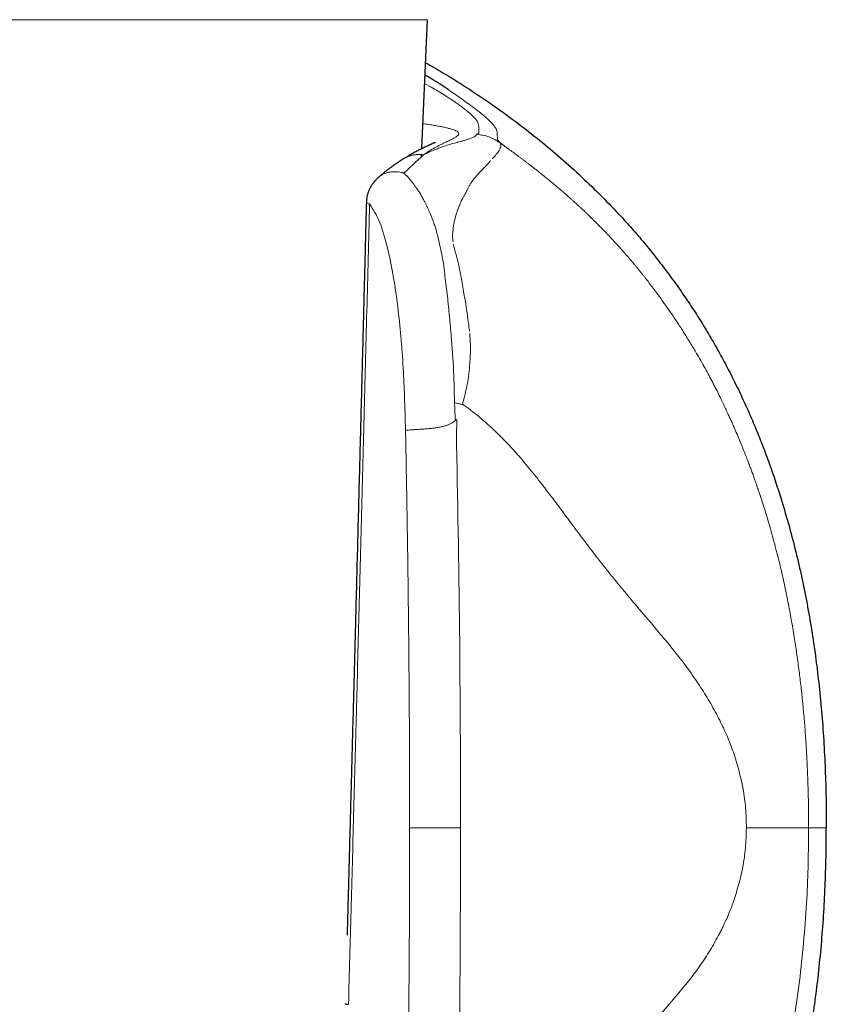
# Model space of a CAD drawing. Header units: millimetres. Extents: x 8 to 811, y 12 to 917.
# Tile 52 of 68: x 472 to 495, y 622 to 650. Entities that reach past the tile are written whole.
import ezdxf

# ---------------------------------------------------------------- set-up
doc = ezdxf.new("R2010")
doc.units = ezdxf.units.MM

msp = doc.modelspace()

# ---------------------------------------------------------------- linework, layer by layer
at = {"color": 252, "linetype": 'Continuous', "lineweight": 0}
for p, q in [((483.363, 649.975), (460.108, 649.975)), ((483.284, 648.15), (483.467, 648.051)), ((485.113, 647.11), (485.075, 647.145)), ((485.356, 646.613), (485.355, 646.673)), ((483.188, 646.068), (483.089, 645.975)), ((483.228, 646.105), (483.188, 646.068)), ((484.308, 626.938), (482.855, 626.938)), ((493.851, 621.691), (493.989, 622.7))]:
    msp.add_line(p, q, dxfattribs=at)
at = {"color": 7, "linetype": 'Continuous', "lineweight": 30}
for p, q in [((483.204, 646.299), (483.363, 649.975)), ((482.679, 646.007), (482.684, 646.01)), ((483.194, 646.073), (483.196, 646.128)), ((493.438, 636.34), (493.457, 636.277))]:
    msp.add_line(p, q, dxfattribs=at)
at = {"color": 252, "linetype": 'Continuous', "lineweight": 0, "flags": 128}
for points in [[(485.335, 646.826), (485.332, 646.833), (485.329, 646.841)], [(485.359, 646.576), (485.358, 646.586), (485.357, 646.597)]]:
    msp.add_lwpolyline(points, dxfattribs=at)
at = {"color": 7, "linetype": 'Continuous', "lineweight": 30}
for points, knots in [([(483.31, 648.748), (483.474, 648.655), (483.868, 648.43), (484.477, 648.049), (485.137, 647.608), (485.783, 647.145), (486.412, 646.661), (487.024, 646.155), (487.619, 645.628), (488.196, 645.081), (488.564, 644.699), (488.748, 644.508)], [0, 0, 0, 0, 0.081821, 0.196578, 0.311299, 0.425998, 0.540693, 0.655407, 0.77017, 0.88502, 1, 1, 1, 1]), ([(483.95, 647.984), (483.8, 648.083), (483.601, 648.214), (483.356, 648.36), (483.295, 648.396)], [0, 0, 0, 0, 0.752046, 1, 1, 1, 1]), ([(483.586, 646.479), (483.586, 646.479), (483.586, 646.479), (483.581, 646.477), (483.572, 646.472), (483.56, 646.466), (483.544, 646.459), (483.528, 646.451), (483.51, 646.443), (483.493, 646.435), (483.478, 646.428), (483.464, 646.422), (483.447, 646.414), (483.427, 646.405), (483.402, 646.394), (483.371, 646.379), (483.338, 646.364), (483.305, 646.348), (483.275, 646.334), (483.248, 646.321), (483.223, 646.309), (483.194, 646.294), (483.157, 646.276), (483.11, 646.252), (483.059, 646.225), (483.004, 646.196), (482.948, 646.165), (482.906, 646.142), (482.878, 646.126), (482.863, 646.117), (482.844, 646.107), (482.822, 646.094), (482.794, 646.078), (482.762, 646.058), (482.724, 646.036), (482.697, 646.019), (482.683, 646.011)], [0, 0, 0, 0, 0.027829, 0.066512, 0.104394, 0.144347, 0.17761, 0.211866, 0.244248, 0.274461, 0.292355, 0.31138, 0.332913, 0.356966, 0.383551, 0.420982, 0.457479, 0.490775, 0.520853, 0.547695, 0.571282, 0.591599, 0.629685, 0.670542, 0.71421, 0.759588, 0.804273, 0.847, 0.857137, 0.867658, 0.88122, 0.898151, 0.91847, 0.942198, 0.969364, 1, 1, 1, 1]), ([(482.678, 646.008), (482.664, 646), (482.638, 645.983), (482.602, 645.96), (482.573, 645.94), (482.549, 645.925), (482.531, 645.913), (482.517, 645.903), (482.504, 645.895), (482.491, 645.885), (482.476, 645.875), (482.46, 645.864), (482.441, 645.851), (482.42, 645.836), (482.399, 645.822), (482.381, 645.809), (482.36, 645.794), (482.334, 645.774), (482.3, 645.75), (482.264, 645.722), (482.226, 645.693), (482.186, 645.662), (482.14, 645.626), (482.089, 645.584), (482.03, 645.535), (481.989, 645.5), (481.967, 645.481)], [0, 0, 0, 0, 0.063244, 0.117128, 0.161802, 0.197351, 0.222933, 0.241193, 0.259543, 0.279455, 0.30093, 0.323969, 0.348577, 0.382302, 0.411348, 0.435601, 0.459197, 0.498895, 0.546392, 0.596231, 0.647661, 0.701616, 0.762696, 0.832763, 0.911843, 1, 1, 1, 1]), ([(481.967, 645.481), (481.966, 645.48), (481.953, 645.469), (481.928, 645.446), (481.895, 645.414), (481.864, 645.38), (481.834, 645.346), (481.808, 645.312), (481.785, 645.279), (481.768, 645.253), (481.751, 645.227), (481.734, 645.196), (481.716, 645.161), (481.697, 645.122), (481.681, 645.082), (481.665, 645.037), (481.651, 644.987), (481.636, 644.923), (481.626, 644.853), (481.621, 644.792), (481.62, 644.758), (481.62, 644.749)], [0, 0, 0, 0, 0.008351, 0.058113, 0.123808, 0.175512, 0.222428, 0.285158, 0.32845, 0.365569, 0.398117, 0.439496, 0.492205, 0.538643, 0.595221, 0.647044, 0.709238, 0.78261, 0.879726, 0.964982, 1, 1, 1, 1]), ([(481.62, 644.749), (481.616, 644.606), (481.609, 644.324), (481.598, 643.91), (481.588, 643.511), (481.578, 643.127), (481.569, 642.761), (481.56, 642.412), (481.551, 642.081), (481.543, 641.763), (481.535, 641.459), (481.528, 641.168), (481.52, 640.891), (481.514, 640.628), (481.507, 640.381), (481.501, 640.15), (481.496, 639.934), (481.489, 639.665), (481.48, 639.338), (481.47, 638.947), (481.46, 638.552), (481.449, 638.154), (481.439, 637.753), (481.422, 637.118), (481.4, 636.25), (481.371, 635.15), (481.342, 634.05), (481.317, 633.078), (481.294, 632.235), (481.276, 631.52), (481.257, 630.802), (481.237, 630.077), (481.218, 629.343), (481.198, 628.598), (481.178, 627.846), (481.157, 627.083), (481.142, 626.521), (481.133, 626.16), (481.129, 626.005), (481.124, 625.85), (481.12, 625.694), (481.116, 625.537), (481.112, 625.38), (481.108, 625.228), (481.104, 625.083), (481.1, 624.949), (481.097, 624.827), (481.094, 624.716), (481.091, 624.617), (481.089, 624.542), (481.088, 624.488), (481.087, 624.453), (481.086, 624.42), (481.085, 624.391), (481.084, 624.364), (481.084, 624.338), (481.083, 624.308), (481.082, 624.267), (481.08, 624.212), (481.078, 624.143), (481.076, 624.06), (481.074, 623.971), (481.072, 623.91), (481.071, 623.881)], [0, 0, 0, 0, 0.020587, 0.0404381, 0.0595533, 0.0779325, 0.0955758, 0.1121877, 0.1280898, 0.143282, 0.1577643, 0.1718105, 0.1851175, 0.1976855, 0.2095143, 0.220604, 0.2309545, 0.240566, 0.2592273, 0.2779683, 0.296875, 0.3159475, 0.3351857, 0.3545896, 0.4072031, 0.4599388, 0.5126746, 0.5654103, 0.5996543, 0.6338983, 0.668187, 0.7028876, 0.7380812, 0.7737679, 0.8099796, 0.8462514, 0.8833647, 0.8907537, 0.8981752, 0.9056292, 0.9131156, 0.9206345, 0.9281859, 0.9356211, 0.9425271, 0.9489899, 0.9548789, 0.9601941, 0.9649355, 0.969103, 0.9709394, 0.9726375, 0.9741972, 0.9756185, 0.9769014, 0.9780464, 0.9793926, 0.9812323, 0.9839217, 0.9872482, 0.991212, 0.9958128, 1, 1, 1, 1]), ([(488.748, 644.508), (488.869, 644.378), (489.11, 644.118), (489.459, 643.715), (489.798, 643.302), (490.126, 642.88), (490.441, 642.452), (490.743, 642.019), (491.031, 641.581), (491.308, 641.136), (491.574, 640.682), (491.829, 640.22), (492.073, 639.749), (492.305, 639.273), (492.524, 638.791), (492.731, 638.307), (492.925, 637.821), (493.107, 637.332), (493.279, 636.839), (493.385, 636.507), (493.438, 636.34)], [0, 0, 0, 0, 0.055982, 0.112088, 0.168285, 0.22454, 0.28082, 0.336085, 0.391306, 0.446449, 0.50148, 0.557371, 0.613152, 0.668867, 0.724559, 0.780269, 0.835039, 0.889896, 0.944874, 1, 1, 1, 1]), ([(493.457, 636.277), (493.53, 636.033), (493.677, 635.545), (493.868, 634.807), (494.039, 634.066), (494.189, 633.324), (494.318, 632.579), (494.429, 631.833), (494.524, 631.059), (494.603, 630.259), (494.664, 629.431), (494.706, 628.602), (494.731, 627.771), (494.734, 627.216), (494.735, 626.938)], [0, 0, 0, 0, 0.080949, 0.161507, 0.241757, 0.321771, 0.401616, 0.481352, 0.56103, 0.648666, 0.736342, 0.8241, 0.911977, 1, 1, 1, 1]), ([(493.458, 617.599), (493.529, 617.839), (493.673, 618.319), (493.861, 619.048), (494.031, 619.782), (494.18, 620.522), (494.31, 621.266), (494.421, 622.015), (494.517, 622.792), (494.598, 623.597), (494.661, 624.43), (494.704, 625.265), (494.731, 626.102), (494.734, 626.659), (494.735, 626.938)], [0, 0, 0, 0, 0.079455, 0.158984, 0.238608, 0.318341, 0.398193, 0.478163, 0.558248, 0.646458, 0.734772, 0.823159, 0.911582, 1, 1, 1, 1]), ([(481.02, 621.923), (481.02, 621.923), (481.02, 621.921), (481.028, 621.918), (481.045, 621.914), (481.072, 621.91), (481.099, 621.907), (481.112, 621.906)], [0, 0, 0, 0, 0.068821, 0.283991, 0.511842, 0.751056, 1, 1, 1, 1])]:
    msp.add_open_spline(points, degree=3, knots=knots, dxfattribs=at)
at = {"color": 252, "linetype": 'Continuous', "lineweight": 0}
for points, knots in [([(483.467, 648.051), (483.602, 647.972), (483.872, 647.814), (484.059, 647.689), (484.152, 647.626)], [0, 0, 0, 0, 0.499937, 1, 1, 1, 1]), ([(485.075, 647.145), (485.041, 647.176), (484.973, 647.235), (484.843, 647.342), (484.689, 647.462), (484.525, 647.584), (484.356, 647.706), (484.162, 647.842), (484.021, 647.936), (483.95, 647.984)], [0, 0, 0, 0, 0.169789, 0.331668, 0.49993, 0.63097, 0.750024, 0.874866, 1, 1, 1, 1]), ([(484.152, 647.626), (484.25, 647.555), (484.445, 647.414), (484.545, 647.328), (484.595, 647.285)], [0, 0, 0, 0, 0.499763, 1, 1, 1, 1]), ([(484.595, 647.285), (484.598, 647.282), (484.605, 647.275), (484.612, 647.269), (484.616, 647.266)], [0, 0, 0, 0, 0.4996302, 1, 1, 1, 1]), ([(484.217, 646.784), (484.204, 646.792), (484.177, 646.809), (484.117, 646.834), (484.043, 646.859), (483.952, 646.883), (483.847, 646.907), (483.726, 646.932), (483.59, 646.956), (483.439, 646.98), (483.32, 646.998), (483.247, 647.008), (483.234, 647.01)], [0, 0, 0, 0, 0.109027, 0.217931, 0.326722, 0.435408, 0.543991, 0.652476, 0.760862, 0.869151, 0.977343, 1, 1, 1, 1]), ([(484.616, 647.266), (484.671, 647.211), (484.783, 647.099), (484.8, 647.044), (484.808, 647.016)], [0, 0, 0, 0, 0.4970174, 1, 1, 1, 1]), ([(484.81, 647.009), (484.816, 646.984), (484.827, 646.933), (484.825, 646.889), (484.825, 646.866)], [0, 0, 0, 0, 0.4997652, 1, 1, 1, 1]), ([(485.329, 646.841), (485.315, 646.871), (485.286, 646.932), (485.171, 647.051), (485.113, 647.11)], [0, 0, 0, 0, 0.500084, 1, 1, 1, 1]), ([(483.252, 646.122), (483.315, 646.164), (483.44, 646.247), (483.608, 646.345), (483.759, 646.424), (483.89, 646.487), (484.001, 646.539), (484.099, 646.585), (484.178, 646.63), (484.233, 646.673), (484.258, 646.712), (484.256, 646.749), (484.23, 646.772), (484.217, 646.784)], [0, 0, 0, 0, 0.0888345, 0.1757659, 0.2611608, 0.3453433, 0.4286027, 0.5112018, 0.6097587, 0.7078458, 0.805534, 0.9028943, 1, 1, 1, 1]), ([(484.796, 646.729), (484.786, 646.726), (484.768, 646.72), (484.765, 646.712), (484.763, 646.708)], [0, 0, 0, 0, 0.5013199, 1, 1, 1, 1]), ([(484.83, 646.75), (484.827, 646.746), (484.823, 646.739), (484.805, 646.733), (484.796, 646.729)], [0, 0, 0, 0, 0.4984004, 1, 1, 1, 1]), ([(484.825, 646.866), (484.825, 646.854), (484.825, 646.83), (484.825, 646.804), (484.825, 646.792)], [0, 0, 0, 0, 0.500525, 1, 1, 1, 1]), ([(484.825, 646.792), (484.825, 646.788), (484.826, 646.782), (484.827, 646.775), (484.827, 646.771)], [0, 0, 0, 0, 0.500091, 1, 1, 1, 1]), ([(484.827, 646.771), (484.827, 646.768), (484.828, 646.761), (484.829, 646.754), (484.83, 646.75)], [0, 0, 0, 0, 0.500199, 1, 1, 1, 1]), ([(485.354, 646.721), (485.352, 646.739), (485.35, 646.772), (485.34, 646.809), (485.335, 646.826)], [0, 0, 0, 0, 0.542537, 1, 1, 1, 1]), ([(485.355, 646.673), (485.355, 646.681), (485.354, 646.697), (485.354, 646.713), (485.354, 646.721)], [0, 0, 0, 0, 0.499941, 1, 1, 1, 1]), ([(484.212, 646.478), (484.157, 646.463), (484.049, 646.435), (483.935, 646.398), (483.879, 646.381)], [0, 0, 0, 0, 0.510598, 1, 1, 1, 1]), ([(484.229, 646.482), (484.227, 646.481), (484.221, 646.48), (484.215, 646.478), (484.212, 646.478)], [0, 0, 0, 0, 0.5005679, 1, 1, 1, 1]), ([(484.392, 646.528), (484.366, 646.52), (484.317, 646.505), (484.257, 646.489), (484.229, 646.482)], [0, 0, 0, 0, 0.533058, 1, 1, 1, 1]), ([(484.572, 646.584), (484.546, 646.576), (484.492, 646.558), (484.426, 646.538), (484.392, 646.528)], [0, 0, 0, 0, 0.491382, 1, 1, 1, 1]), ([(484.763, 646.708), (484.759, 646.69), (484.751, 646.653), (484.646, 646.612), (484.593, 646.592)], [0, 0, 0, 0, 0.495148, 1, 1, 1, 1]), ([(485.437, 646.46), (485.334, 646.526), (485.128, 646.658), (484.885, 646.691), (484.763, 646.708)], [0, 0, 0, 0, 0.50007, 1, 1, 1, 1]), ([(485.357, 646.597), (485.357, 646.6), (485.357, 646.605), (485.356, 646.611), (485.356, 646.613)], [0, 0, 0, 0, 0.499978, 1, 1, 1, 1]), ([(485.363, 646.555), (485.362, 646.558), (485.361, 646.565), (485.36, 646.572), (485.359, 646.576)], [0, 0, 0, 0, 0.499951, 1, 1, 1, 1]), ([(485.437, 646.46), (485.424, 646.477), (485.398, 646.509), (485.375, 646.54), (485.363, 646.555)], [0, 0, 0, 0, 0.499962, 1, 1, 1, 1]), ([(485.446, 646.326), (485.453, 646.353), (485.466, 646.402), (485.446, 646.443), (485.437, 646.46)], [0, 0, 0, 0, 0.556568, 1, 1, 1, 1]), ([(486.468, 645.691), (486.442, 645.712), (486.389, 645.753), (486.312, 645.813), (486.237, 645.871), (486.165, 645.926), (486.095, 645.979), (486.028, 646.03), (485.9, 646.126), (485.706, 646.269), (485.527, 646.397), (485.437, 646.46)], [0, 0, 0, 0, 0.080816, 0.15865, 0.233522, 0.305446, 0.374432, 0.440486, 0.50361, 0.750461, 1, 1, 1, 1]), ([(483.646, 646.298), (483.581, 646.272), (483.453, 646.221), (483.318, 646.155), (483.252, 646.122)], [0, 0, 0, 0, 0.5096356, 1, 1, 1, 1]), ([(483.879, 646.381), (483.84, 646.368), (483.764, 646.342), (483.685, 646.312), (483.646, 646.298)], [0, 0, 0, 0, 0.506736, 1, 1, 1, 1]), ([(485.404, 646.245), (485.381, 646.211), (485.334, 646.143), (485.253, 646.054), (485.212, 646.009)], [0, 0, 0, 0, 0.498613, 1, 1, 1, 1]), ([(485.404, 646.245), (485.406, 646.247), (485.408, 646.25), (485.41, 646.254), (485.411, 646.255)], [0, 0, 0, 0, 0.500046, 1, 1, 1, 1]), ([(485.411, 646.255), (485.418, 646.268), (485.432, 646.293), (485.441, 646.315), (485.446, 646.326)], [0, 0, 0, 0, 0.500373, 1, 1, 1, 1]), ([(482.684, 646.01), (482.69, 646.014), (482.723, 646.036), (482.787, 646.066), (482.874, 646.098), (482.966, 646.12), (483.06, 646.132), (483.156, 646.134), (483.22, 646.126), (483.252, 646.122)], [0, 0, 0, 0, 0.042198, 0.201819, 0.361589, 0.52138, 0.681067, 0.840587, 1, 1, 1, 1]), ([(482.693, 645.599), (482.719, 645.624), (482.751, 645.657), (482.786, 645.69), (482.796, 645.699), (482.798, 645.701), (482.835, 645.736), (482.938, 645.835), (483.029, 645.92), (483.089, 645.975)], [0, 0, 0, 0, 0.180175, 0.228441, 0.24213, 0.246366, 0.248862, 0.503348, 1, 1, 1, 1]), ([(483.252, 646.122), (483.249, 646.12), (483.244, 646.114), (483.234, 646.108), (483.228, 646.105)], [0, 0, 0, 0, 0.430031, 1, 1, 1, 1]), ([(484.805, 645.571), (484.864, 645.633), (484.981, 645.757), (485.073, 645.858), (485.119, 645.908)], [0, 0, 0, 0, 0.50002, 1, 1, 1, 1]), ([(485.119, 645.908), (485.127, 645.917), (485.142, 645.934), (485.156, 645.95), (485.163, 645.959)], [0, 0, 0, 0, 0.5003048, 1, 1, 1, 1]), ([(481.968, 645.48), (481.98, 645.491), (482.015, 645.522), (482.082, 645.562), (482.166, 645.6), (482.255, 645.626), (482.347, 645.64), (482.439, 645.643), (482.53, 645.637), (482.59, 645.625), (482.619, 645.619)], [0, 0, 0, 0, 0.073359, 0.213991, 0.353159, 0.48999, 0.623702, 0.753619, 0.879192, 1, 1, 1, 1]), ([(482.693, 645.599), (482.681, 645.602), (482.656, 645.61), (482.632, 645.616), (482.619, 645.619)], [0, 0, 0, 0, 0.502696, 1, 1, 1, 1]), ([(482.693, 645.599), (482.757, 645.536), (482.886, 645.409), (482.999, 645.245), (483.056, 645.162)], [0, 0, 0, 0, 0.499986, 1, 1, 1, 1]), ([(487.413, 644.904), (487.375, 644.937), (487.301, 645.002), (487.195, 645.094), (487.095, 645.179), (487.002, 645.258), (486.916, 645.33), (486.83, 645.4), (486.746, 645.468), (486.665, 645.534), (486.592, 645.592), (486.528, 645.644), (486.487, 645.676), (486.468, 645.691)], [0, 0, 0, 0, 0.121997, 0.235951, 0.342334, 0.441528, 0.53383, 0.619472, 0.713693, 0.798782, 0.874841, 0.941907, 1, 1, 1, 1]), ([(484.492, 645.116), (484.505, 645.144), (484.532, 645.201), (484.579, 645.281), (484.63, 645.36), (484.667, 645.409), (484.686, 645.434)], [0, 0, 0, 0, 0.228281, 0.470947, 0.728156, 1, 1, 1, 1]), ([(484.686, 645.434), (484.703, 645.455), (484.743, 645.503), (484.783, 645.547), (484.805, 645.571)], [0, 0, 0, 0, 0.431679, 1, 1, 1, 1]), ([(483.184, 644.966), (483.166, 645), (483.13, 645.068), (483.081, 645.131), (483.056, 645.162)], [0, 0, 0, 0, 0.499754, 1, 1, 1, 1]), ([(484.388, 644.923), (484.406, 644.952), (484.442, 645.012), (484.472, 645.074), (484.487, 645.105)], [0, 0, 0, 0, 0.494127, 1, 1, 1, 1]), ([(484.487, 645.105), (484.488, 645.107), (484.489, 645.11), (484.491, 645.114), (484.492, 645.116)], [0, 0, 0, 0, 0.500028, 1, 1, 1, 1]), ([(483.184, 644.966), (483.201, 644.936), (483.235, 644.875), (483.268, 644.811), (483.285, 644.779)], [0, 0, 0, 0, 0.49532, 1, 1, 1, 1]), ([(483.558, 644.139), (483.518, 644.25), (483.439, 644.474), (483.336, 644.677), (483.285, 644.779)], [0, 0, 0, 0, 0.500086, 1, 1, 1, 1]), ([(484.283, 644.702), (484.293, 644.727), (484.313, 644.773), (484.333, 644.817), (484.343, 644.837)], [0, 0, 0, 0, 0.53938, 1, 1, 1, 1]), ([(484.343, 644.837), (484.351, 644.854), (484.365, 644.883), (484.381, 644.911), (484.388, 644.923)], [0, 0, 0, 0, 0.556834, 1, 1, 1, 1]), ([(488.495, 643.858), (488.486, 643.868), (488.464, 643.891), (488.427, 643.929), (488.384, 643.975), (488.338, 644.022), (488.29, 644.07), (488.243, 644.118), (488.196, 644.165), (488.143, 644.218), (488.086, 644.274), (488.024, 644.334), (487.969, 644.388), (487.913, 644.442), (487.851, 644.501), (487.785, 644.563), (487.737, 644.608), (487.709, 644.634), (487.7, 644.642), (487.691, 644.651), (487.682, 644.659), (487.673, 644.668), (487.65, 644.689), (487.615, 644.721), (487.57, 644.762), (487.531, 644.798), (487.497, 644.829), (487.468, 644.854), (487.445, 644.875), (487.427, 644.891), (487.417, 644.9), (487.413, 644.904)], [0, 0, 0, 0, 0.026364, 0.059299, 0.098568, 0.14391, 0.183619, 0.226778, 0.273265, 0.310568, 0.372159, 0.428238, 0.479106, 0.524967, 0.584519, 0.649507, 0.711052, 0.719406, 0.727829, 0.736318, 0.744875, 0.753499, 0.762189, 0.810184, 0.852761, 0.890043, 0.922134, 0.949117, 0.971056, 0.988005, 1, 1, 1, 1]), ([(481.112, 621.906), (481.124, 622.349), (481.148, 623.239), (481.184, 624.581), (481.221, 625.937), (481.258, 627.307), (481.294, 628.682), (481.331, 630.062), (481.368, 631.448), (481.405, 632.846), (481.442, 634.268), (481.48, 635.713), (481.518, 637.181), (481.557, 638.662), (481.595, 640.158), (481.634, 641.668), (481.674, 643.191), (481.7, 644.211), (481.713, 644.723)], [0, 0, 0, 0, 0.058233, 0.117066, 0.176499, 0.236534, 0.297168, 0.357305, 0.418021, 0.479316, 0.541191, 0.604925, 0.669263, 0.734204, 0.799748, 0.865895, 0.932646, 1, 1, 1, 1]), ([(481.623, 644.749), (481.625, 644.745), (481.63, 644.737), (481.684, 644.728), (481.713, 644.723)], [0, 0, 0, 0, 0.469345, 1, 1, 1, 1]), ([(481.713, 644.723), (481.813, 644.566), (482.026, 644.229), (482.161, 643.713), (482.233, 643.438)], [0, 0, 0, 0, 0.467754, 1, 1, 1, 1]), ([(484.155, 644.331), (484.173, 644.396), (484.211, 644.528), (484.258, 644.643), (484.283, 644.702)], [0, 0, 0, 0, 0.487118, 1, 1, 1, 1]), ([(484.081, 643.861), (484.087, 643.941), (484.101, 644.109), (484.136, 644.254), (484.155, 644.331)], [0, 0, 0, 0, 0.472919, 1, 1, 1, 1]), ([(483.634, 643.888), (483.622, 643.93), (483.598, 644.015), (483.572, 644.097), (483.558, 644.139)], [0, 0, 0, 0, 0.495458, 1, 1, 1, 1]), ([(483.663, 643.777), (483.658, 643.795), (483.648, 643.833), (483.639, 643.87), (483.634, 643.888)], [0, 0, 0, 0, 0.500263, 1, 1, 1, 1]), ([(483.663, 643.777), (483.664, 643.775), (483.664, 643.771), (483.665, 643.767), (483.666, 643.766)], [0, 0, 0, 0, 0.499974, 1, 1, 1, 1]), ([(483.666, 643.766), (483.668, 643.755), (483.672, 643.734), (483.676, 643.713), (483.678, 643.702)], [0, 0, 0, 0, 0.499857, 1, 1, 1, 1]), ([(483.678, 643.702), (483.721, 643.52), (483.806, 643.156), (483.849, 642.779), (483.871, 642.59)], [0, 0, 0, 0, 0.499872, 1, 1, 1, 1]), ([(484.092, 643.644), (484.087, 643.682), (484.078, 643.757), (484.08, 643.826), (484.081, 643.861)], [0, 0, 0, 0, 0.500929, 1, 1, 1, 1]), ([(490.076, 641.944), (490.004, 642.044), (489.858, 642.246), (489.691, 642.464), (489.581, 642.605), (489.529, 642.671), (489.477, 642.736), (489.425, 642.8), (489.373, 642.864), (489.321, 642.928), (489.242, 643.023), (489.138, 643.145), (489.013, 643.29), (488.895, 643.423), (488.786, 643.545), (488.683, 643.658), (488.587, 643.761), (488.525, 643.826), (488.495, 643.858)], [0, 0, 0, 0, 0.143817, 0.289838, 0.322767, 0.355714, 0.38866, 0.42159, 0.454488, 0.487335, 0.520117, 0.603246, 0.680914, 0.753475, 0.821265, 0.884681, 0.944136, 1, 1, 1, 1]), ([(482.233, 643.438), (482.291, 643.171), (482.405, 642.636), (482.481, 642.063), (482.518, 641.776)], [0, 0, 0, 0, 0.5002723, 1, 1, 1, 1]), ([(484.1, 643.587), (484.105, 643.56), (484.116, 643.501), (484.134, 643.44), (484.143, 643.407)], [0, 0, 0, 0, 0.454546, 1, 1, 1, 1]), ([(484.143, 643.407), (484.159, 643.35), (484.19, 643.241), (484.217, 643.131), (484.23, 643.078)], [0, 0, 0, 0, 0.517182, 1, 1, 1, 1]), ([(484.23, 643.078), (484.242, 643.029), (484.264, 642.933), (484.283, 642.837), (484.292, 642.791)], [0, 0, 0, 0, 0.51967, 1, 1, 1, 1]), ([(484.292, 642.791), (484.3, 642.748), (484.317, 642.661), (484.333, 642.574), (484.34, 642.53)], [0, 0, 0, 0, 0.500581, 1, 1, 1, 1]), ([(483.871, 642.59), (483.895, 642.4), (483.944, 642.02), (483.979, 641.632), (483.997, 641.437)], [0, 0, 0, 0, 0.498679, 1, 1, 1, 1]), ([(484.34, 642.53), (484.369, 642.372), (484.426, 642.047), (484.476, 641.716), (484.501, 641.546)], [0, 0, 0, 0, 0.487679, 1, 1, 1, 1]), ([(482.518, 641.776), (482.549, 641.502), (482.614, 640.929), (482.672, 640.075), (482.713, 639.179), (482.729, 638.588), (482.737, 638.267)], [0, 0, 0, 0, 0.239793, 0.499728, 0.728646, 1, 1, 1, 1]), ([(491.057, 640.427), (491.003, 640.519), (490.895, 640.702), (490.729, 640.97), (490.564, 641.229), (490.4, 641.477), (490.238, 641.715), (490.129, 641.869), (490.076, 641.944)], [0, 0, 0, 0, 0.177193, 0.350752, 0.520247, 0.685244, 0.845307, 1, 1, 1, 1]), ([(483.997, 641.437), (484.002, 641.382), (484.012, 641.27), (484.021, 641.157), (484.026, 641.101)], [0, 0, 0, 0, 0.497057, 1, 1, 1, 1]), ([(484.501, 641.546), (484.511, 641.472), (484.532, 641.322), (484.552, 641.172), (484.561, 641.096)], [0, 0, 0, 0, 0.4958154, 1, 1, 1, 1]), ([(484.135, 639.059), (484.127, 639.402), (484.112, 640.087), (484.055, 640.763), (484.026, 641.101)], [0, 0, 0, 0, 0.500073, 1, 1, 1, 1]), ([(484.572, 640.179), (484.581, 640.33), (484.599, 640.616), (484.578, 640.903), (484.568, 641.039)], [0, 0, 0, 0, 0.527719, 1, 1, 1, 1]), ([(492.082, 638.405), (492.067, 638.439), (492.035, 638.512), (491.983, 638.628), (491.924, 638.757), (491.858, 638.899), (491.785, 639.053), (491.705, 639.218), (491.617, 639.396), (491.521, 639.584), (491.417, 639.782), (491.305, 639.99), (491.185, 640.206), (491.101, 640.352), (491.057, 640.427)], [0, 0, 0, 0, 0.0495067, 0.105462, 0.1678297, 0.2365569, 0.3115699, 0.39277, 0.4800286, 0.5731824, 0.6720278, 0.7763164, 0.8857557, 1, 1, 1, 1]), ([(484.358, 639.019), (484.385, 639.111), (484.438, 639.296), (484.499, 639.583), (484.546, 639.878), (484.563, 640.078), (484.572, 640.179)], [0, 0, 0, 0, 0.243484, 0.491061, 0.743105, 1, 1, 1, 1]), ([(484.356, 639), (484.319, 639.01), (484.246, 639.029), (484.172, 639.049), (484.134, 639.059)], [0, 0, 0, 0, 0.499914, 1, 1, 1, 1]), ([(484.153, 638.578), (484.15, 638.659), (484.144, 638.819), (484.138, 638.979), (484.135, 639.059)], [0, 0, 0, 0, 0.501564, 1, 1, 1, 1]), ([(484.356, 639), (484.357, 639.003), (484.359, 639.009), (484.359, 639.015), (484.358, 639.019)], [0, 0, 0, 0, 0.459942, 1, 1, 1, 1]), ([(484.358, 639.019), (484.388, 638.997), (484.452, 638.952), (484.552, 638.878), (484.664, 638.793), (484.785, 638.696), (484.915, 638.588), (485.053, 638.467), (485.181, 638.351), (485.295, 638.244), (485.389, 638.153), (485.478, 638.065), (485.56, 637.981), (485.636, 637.901), (485.72, 637.813), (485.809, 637.716), (485.9, 637.615), (485.957, 637.55), (485.983, 637.52)], [0, 0, 0, 0, 0.04969, 0.106352, 0.169845, 0.240018, 0.316711, 0.399753, 0.488962, 0.550487, 0.611269, 0.666827, 0.719433, 0.769148, 0.816027, 0.884068, 0.945356, 1, 1, 1, 1]), ([(484.195, 638.569), (484.188, 638.57), (484.174, 638.574), (484.16, 638.577), (484.153, 638.578)], [0, 0, 0, 0, 0.503175, 1, 1, 1, 1]), ([(482.737, 638.267), (482.755, 638.269), (482.791, 638.273), (482.843, 638.277), (482.882, 638.281), (482.906, 638.282), (482.93, 638.284), (482.954, 638.286), (482.979, 638.288), (483.017, 638.29), (483.067, 638.293), (483.132, 638.297), (483.198, 638.302), (483.263, 638.306), (483.329, 638.311), (483.409, 638.318), (483.504, 638.328), (483.613, 638.342), (483.723, 638.361), (483.81, 638.381), (483.874, 638.399), (483.915, 638.412), (483.954, 638.426), (483.993, 638.442), (484.035, 638.463), (484.083, 638.491), (484.138, 638.527), (484.175, 638.554), (484.195, 638.569)], [0, 0, 0, 0, 0.06782, 0.13184, 0.152379, 0.172519, 0.192266, 0.211629, 0.230619, 0.249246, 0.295074, 0.338646, 0.380425, 0.420894, 0.460564, 0.499955, 0.562182, 0.6242, 0.686904, 0.750808, 0.776228, 0.801393, 0.826301, 0.850971, 0.875446, 0.911541, 0.952972, 1, 1, 1, 1]), ([(484.187, 638.212), (484.188, 638.227), (484.19, 638.256), (484.193, 638.3), (484.196, 638.342), (484.199, 638.378), (484.201, 638.411), (484.202, 638.443), (484.203, 638.479), (484.204, 638.513), (484.203, 638.541), (484.201, 638.558), (484.198, 638.566), (484.197, 638.568), (484.196, 638.569), (484.196, 638.569), (484.195, 638.569)], [0, 0, 0, 0, 0.123319, 0.246579, 0.369783, 0.469624, 0.552028, 0.642301, 0.740468, 0.849303, 0.927865, 0.97675, 0.990841, 0.995812, 0.997961, 1, 1, 1, 1]), ([(493.424, 634.388), (493.377, 634.577), (493.284, 634.959), (493.132, 635.508), (493.002, 635.94), (492.915, 636.215), (492.878, 636.325), (492.865, 636.365), (492.862, 636.376), (492.858, 636.388), (492.854, 636.399), (492.851, 636.41), (492.847, 636.421), (492.842, 636.434), (492.836, 636.454), (492.825, 636.486), (492.81, 636.532), (492.789, 636.592), (492.764, 636.665), (492.733, 636.754), (492.697, 636.856), (492.657, 636.967), (492.614, 637.088), (492.566, 637.215), (492.514, 637.355), (492.456, 637.505), (492.392, 637.666), (492.323, 637.837), (492.249, 638.017), (492.168, 638.208), (492.112, 638.338), (492.082, 638.405)], [0, 0, 0, 0, 0.137685, 0.277184, 0.401511, 0.456698, 0.481076, 0.483816, 0.486557, 0.489298, 0.49204, 0.494783, 0.497527, 0.500272, 0.50467, 0.512565, 0.523965, 0.538881, 0.55733, 0.579329, 0.604903, 0.634079, 0.663307, 0.695478, 0.730616, 0.768736, 0.809841, 0.853114, 0.899251, 0.948225, 1, 1, 1, 1]), ([(482.737, 638.267), (482.75, 637.638), (482.774, 636.382), (482.803, 634.495), (482.826, 632.608), (482.843, 630.719), (482.853, 628.829), (482.854, 627.569), (482.855, 626.938)], [0, 0, 0, 0, 0.166481, 0.333021, 0.499632, 0.666325, 0.83311, 1, 1, 1, 1]), ([(484.187, 638.212), (484.222, 636.334), (484.293, 632.578), (484.303, 628.818), (484.308, 626.938)], [0, 0, 0, 0, 0.500008, 1, 1, 1, 1]), ([(485.983, 637.52), (486.008, 637.491), (486.059, 637.433), (486.108, 637.375), (486.133, 637.346)], [0, 0, 0, 0, 0.500565, 1, 1, 1, 1]), ([(486.133, 637.346), (486.26, 637.192), (486.419, 636.999), (486.581, 636.79), (486.623, 636.735), (486.634, 636.72), (486.638, 636.716), (486.639, 636.714), (486.639, 636.714)], [0, 0, 0, 0, 0.738192, 0.92847, 0.97908, 0.993251, 0.997553, 1, 1, 1, 1]), ([(486.639, 636.714), (486.727, 636.6), (486.932, 636.336), (487.13, 636.069), (487.242, 635.918)], [0, 0, 0, 0, 0.432147, 1, 1, 1, 1]), ([(487.242, 635.918), (487.404, 635.698), (487.735, 635.25), (488.064, 634.821), (488.231, 634.602)], [0, 0, 0, 0, 0.490464, 1, 1, 1, 1]), ([(488.231, 634.602), (488.313, 634.498), (488.48, 634.285), (488.647, 634.08), (488.731, 633.976)], [0, 0, 0, 0, 0.492076, 1, 1, 1, 1]), ([(493.82, 632.376), (493.793, 632.542), (493.738, 632.876), (493.644, 633.378), (493.54, 633.883), (493.463, 634.219), (493.424, 634.388)], [0, 0, 0, 0, 0.245921, 0.494517, 0.745852, 1, 1, 1, 1]), ([(488.731, 633.976), (488.868, 633.81), (489.15, 633.467), (489.428, 633.141), (489.571, 632.973)], [0, 0, 0, 0, 0.483827, 1, 1, 1, 1]), ([(489.571, 632.973), (489.615, 632.921), (489.705, 632.816), (489.793, 632.712), (489.838, 632.66)], [0, 0, 0, 0, 0.494993, 1, 1, 1, 1]), ([(489.838, 632.66), (489.902, 632.584), (490.032, 632.43), (490.158, 632.277), (490.222, 632.199)], [0, 0, 0, 0, 0.494094, 1, 1, 1, 1]), ([(490.222, 632.199), (490.327, 632.069), (490.541, 631.806), (490.74, 631.536), (490.841, 631.399)], [0, 0, 0, 0, 0.494136, 1, 1, 1, 1]), ([(494.056, 630.562), (494.041, 630.712), (494.009, 631.013), (493.953, 631.465), (493.891, 631.92), (493.844, 632.223), (493.82, 632.376)], [0, 0, 0, 0, 0.246505, 0.495262, 0.746394, 1, 1, 1, 1]), ([(490.841, 631.399), (490.895, 631.322), (491.004, 631.169), (491.108, 631.011), (491.16, 630.932)], [0, 0, 0, 0, 0.499065, 1, 1, 1, 1]), ([(491.16, 630.932), (491.254, 630.783), (491.443, 630.486), (491.611, 630.165), (491.695, 630.005)], [0, 0, 0, 0, 0.502058, 1, 1, 1, 1]), ([(494.232, 626.938), (494.231, 627.082), (494.23, 627.373), (494.223, 627.813), (494.21, 628.261), (494.192, 628.714), (494.169, 629.172), (494.138, 629.633), (494.101, 630.097), (494.071, 630.407), (494.056, 630.562)], [0, 0, 0, 0, 0.118775, 0.239914, 0.363103, 0.488026, 0.614374, 0.741851, 0.87037, 1, 1, 1, 1]), ([(491.695, 630.005), (491.766, 629.858), (491.908, 629.568), (492.027, 629.25), (492.086, 629.093)], [0, 0, 0, 0, 0.505532, 1, 1, 1, 1]), ([(492.086, 629.093), (492.19, 628.756), (492.343, 628.259), (492.443, 627.503), (492.452, 627.125), (492.457, 626.938)], [0, 0, 0, 0, 0.516063, 0.760612, 1, 1, 1, 1]), ([(482.855, 626.938), (482.854, 626.285), (482.853, 624.98), (482.842, 623.023), (482.824, 621.068), (482.8, 619.113), (482.769, 617.161), (482.742, 615.86), (482.729, 615.209)], [0, 0, 0, 0, 0.166907, 0.333703, 0.500397, 0.667004, 0.833534, 1, 1, 1, 1]), ([(484.176, 615.166), (484.214, 617.127), (484.291, 621.049), (484.302, 624.975), (484.308, 626.938)], [0, 0, 0, 0, 0.500006, 1, 1, 1, 1]), ([(492.457, 626.938), (492.451, 626.745), (492.44, 626.359), (492.335, 625.622), (492.186, 625.145), (492.087, 624.827)], [0, 0, 0, 0, 0.252414, 0.503789, 1, 1, 1, 1]), ([(494.232, 626.938), (494.193, 626.938), (494.116, 626.938), (493.751, 626.938), (493.221, 626.938), (492.711, 626.938), (492.457, 626.938)], [0, 0, 0, 0, 0.249319, 0.5, 0.750681, 1, 1, 1, 1]), ([(494.232, 626.938), (494.224, 626.262), (494.207, 624.841), (494.064, 623.436), (493.989, 622.7)], [0, 0, 0, 0, 0.476145, 1, 1, 1, 1]), ([(494.735, 626.938), (494.734, 626.938), (494.73, 626.938), (494.709, 626.938), (494.677, 626.938), (494.632, 626.938), (494.576, 626.938), (494.508, 626.938), (494.428, 626.938), (494.337, 626.938), (494.267, 626.938), (494.232, 626.938)], [0, 0, 0, 0, 0.1119894, 0.223983, 0.3359802, 0.4479803, 0.5599826, 0.6699864, 0.779991, 0.8899957, 1, 1, 1, 1]), ([(492.087, 624.827), (492.043, 624.709), (491.953, 624.469), (491.849, 624.247), (491.797, 624.135)], [0, 0, 0, 0, 0.49204, 1, 1, 1, 1]), ([(491.797, 624.135), (491.779, 624.098), (491.742, 624.024), (491.705, 623.952), (491.686, 623.916)], [0, 0, 0, 0, 0.496179, 1, 1, 1, 1]), ([(491.686, 623.916), (491.6, 623.76), (491.426, 623.441), (491.228, 623.149), (491.128, 623)], [0, 0, 0, 0, 0.490165, 1, 1, 1, 1]), ([(491.128, 623), (491.076, 622.927), (490.972, 622.779), (490.862, 622.636), (490.806, 622.563)], [0, 0, 0, 0, 0.492797, 1, 1, 1, 1]), ([(490.806, 622.563), (490.597, 622.308), (490.182, 621.8), (489.713, 621.321), (489.479, 621.083)], [0, 0, 0, 0, 0.503271, 1, 1, 1, 1])]:
    msp.add_open_spline(points, degree=3, knots=knots, dxfattribs=at)

doc.saveas('drawing.dxf')
